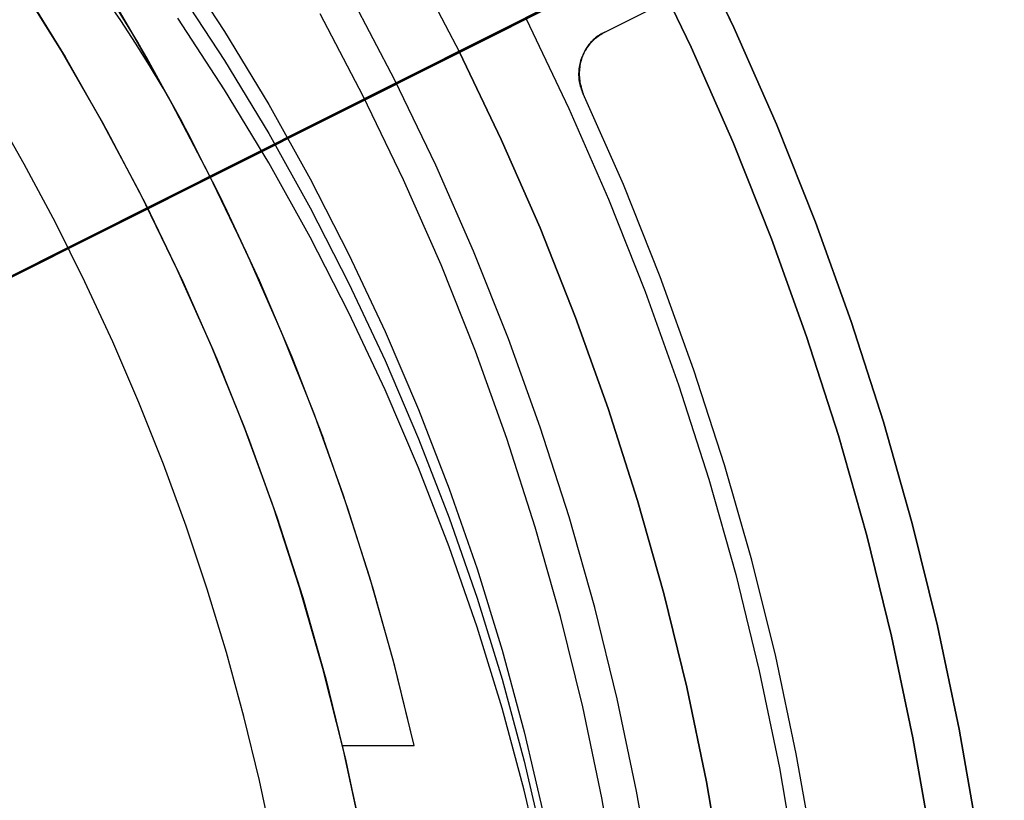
# Model space of a CAD drawing. Header units: millimetres. Extents: x 6038 to 7358, y -8545 to -7225.
# Tile 234 of 256: x 6742 to 6763, y -7874 to -7857. Entities that reach past the tile are written whole.
import ezdxf

# ---------------------------------------------------------------- set-up
doc = ezdxf.new("R2010")
doc.units = ezdxf.units.MM
doc.layers.add('color', color=7, linetype='Continuous')
doc.layers.add('luz', color=7, linetype='Continuous')

msp = doc.modelspace()

# ---------------------------------------------------------------- linework, layer by layer
at = {"color": 7, "true_color": 0xffffff}
for p, q in [((6756.384, -7855.457, 259.6), (6757.357, -7857.479, 259.6)), ((6757.357, -7857.479, 231.716), (6756.384, -7855.457, 231.716)), ((6757.357, -7857.479, 245.658), (6756.384, -7855.457, 245.658)), ((6757.357, -7857.479, 231.716), (6756.384, -7855.457, 231.716)), ((6756.384, -7855.457, 259.6), (6757.357, -7857.479, 259.6)), ((6744.411, -7857.347, 67.1), (6743.44, -7855.773, 67.1)), ((6744.411, -7857.347, 67.1), (6743.44, -7855.773, 67.1)), ((6745.526, -7856.044, 62.23), (6746.519, -7857.563, 62.581)), ((6745.526, -7856.044, 62.23), (6746.519, -7857.563, 62.581)), ((6756.449, -7857.897, 231.716), (6755.49, -7855.907, 231.716)), ((6755.49, -7855.907, 259.6), (6756.449, -7857.897, 259.6)), ((6756.449, -7857.897, 231.716), (6755.49, -7855.907, 231.716)), ((6756.449, -7857.897, 245.658), (6755.49, -7855.907, 245.658)), ((6755.49, -7855.907, 259.6), (6756.449, -7857.897, 259.6)), ((6744.671, -7857.791, 65.596), (6743.706, -7856.192, 65.596)), ((6742.994, -7857.883, 67.1), (6742.048, -7856.364, 67.1)), ((6742.994, -7857.883, 67.1), (6742.048, -7856.364, 67.1)), ((6743.033, -7857.948, 77.6), (6742.088, -7856.425, 77.6)), ((6742.182, -7856.573, 88.1), (6743.126, -7858.103, 88.1)), ((6742.182, -7856.573, 88.1), (6743.126, -7858.103, 88.1)), ((6744.866, -7858.118, 64.091), (6743.942, -7856.551, 64.091)), ((6744.866, -7858.118, 64.091), (6743.942, -7856.551, 64.091)), ((6745.526, -7856.663, 59.551), (6746.519, -7858.181, 59.901)), ((6744.31, -7857.329, 63.54), (6743.983, -7856.854, 63.43)), ((6744.31, -7857.329, 63.54), (6743.983, -7856.854, 63.43)), ((6750.142, -7858.597, 211.366), (6749.212, -7856.824, 211.366)), ((6744.623, -7857.808, 63.65), (6744.31, -7857.329, 63.54)), ((6744.623, -7857.808, 63.65), (6744.31, -7857.329, 63.54)), ((6745.326, -7858.955, 67.1), (6744.411, -7857.347, 67.1)), ((6745.326, -7858.955, 67.1), (6744.411, -7857.347, 67.1)), ((6746.519, -7858.8, 57.222), (6745.526, -7857.281, 56.871)), ((6746.519, -7858.8, 57.222), (6745.526, -7857.281, 56.871)), ((6749.471, -7858.935, 212.03), (6748.553, -7857.184, 212.03)), ((6757.357, -7857.479, 259.6), (6758.261, -7859.533, 259.6)), ((6758.261, -7859.533, 231.716), (6757.357, -7857.479, 231.716)), ((6758.261, -7859.533, 245.658), (6757.357, -7857.479, 245.658)), ((6758.261, -7859.533, 231.716), (6757.357, -7857.479, 231.716)), ((6757.357, -7857.479, 259.6), (6758.261, -7859.533, 259.6)), ((6746.519, -7857.563, 62.581), (6747.457, -7859.114, 62.939)), ((6746.519, -7857.563, 62.581), (6747.457, -7859.114, 62.939)), ((6743.888, -7859.433, 67.1), (6742.994, -7857.883, 67.1)), ((6743.888, -7859.433, 67.1), (6742.994, -7857.883, 67.1)), ((6743.926, -7859.502, 77.6), (6743.033, -7857.948, 77.6)), ((6744.923, -7858.287, 63.761), (6744.623, -7857.808, 63.65)), ((6744.923, -7858.287, 63.761), (6744.623, -7857.808, 63.65)), ((6745.579, -7859.422, 65.596), (6744.671, -7857.791, 65.596)), ((6757.338, -7859.92, 231.716), (6756.449, -7857.897, 231.716)), ((6756.449, -7857.897, 259.6), (6757.338, -7859.92, 259.6)), ((6757.338, -7859.92, 231.716), (6756.449, -7857.897, 231.716)), ((6757.338, -7859.92, 245.658), (6756.449, -7857.897, 245.658)), ((6756.449, -7857.897, 259.6), (6757.338, -7859.92, 259.6)), ((6743.126, -7858.103, 88.1), (6744.016, -7859.666, 88.1)), ((6743.126, -7858.103, 88.1), (6744.016, -7859.666, 88.1)), ((6745.735, -7859.716, 64.091), (6744.866, -7858.118, 64.091)), ((6745.735, -7859.716, 64.091), (6744.866, -7858.118, 64.091)), ((6746.519, -7858.181, 59.901), (6747.457, -7859.732, 60.259)), ((6745.209, -7858.767, 63.872), (6744.923, -7858.287, 63.761)), ((6745.209, -7858.767, 63.872), (6744.923, -7858.287, 63.761)), ((6751.011, -7860.401, 211.366), (6750.142, -7858.597, 211.366)), ((6745.48, -7859.244, 63.982), (6745.209, -7858.767, 63.872)), ((6745.48, -7859.244, 63.982), (6745.209, -7858.767, 63.872)), ((6747.457, -7860.351, 57.58), (6746.519, -7858.8, 57.222)), ((6747.457, -7860.351, 57.58), (6746.519, -7858.8, 57.222)), ((6746.186, -7860.593, 67.1), (6745.326, -7858.955, 67.1)), ((6746.186, -7860.593, 67.1), (6745.326, -7858.955, 67.1)), ((6750.329, -7860.716, 212.03), (6749.471, -7858.935, 212.03)), ((6742.254, -7860.38, 103.064), (6741.556, -7859.157, 103.064)), ((6742.254, -7860.38, 103.064), (6741.556, -7859.157, 103.064)), ((6747.457, -7859.114, 62.939), (6748.339, -7860.695, 63.304)), ((6747.457, -7859.114, 62.939), (6748.339, -7860.695, 63.304)), ((6744.728, -7861.014, 67.1), (6743.888, -7859.433, 67.1)), ((6744.728, -7861.014, 67.1), (6743.888, -7859.433, 67.1)), ((6745.735, -7859.716, 64.091), (6745.48, -7859.244, 63.982)), ((6745.735, -7859.716, 64.091), (6745.48, -7859.244, 63.982)), ((6746.429, -7861.084, 65.596), (6745.579, -7859.422, 65.596)), ((6744.765, -7861.086, 77.6), (6743.926, -7859.502, 77.6)), ((6758.261, -7859.533, 259.6), (6759.092, -7861.617, 259.6)), ((6759.092, -7861.617, 231.716), (6758.261, -7859.533, 231.716)), ((6759.092, -7861.617, 245.658), (6758.261, -7859.533, 245.658)), ((6759.092, -7861.617, 231.716), (6758.261, -7859.533, 231.716)), ((6758.261, -7859.533, 259.6), (6759.092, -7861.617, 259.6)), ((6744.016, -7859.666, 88.1), (6744.852, -7861.258, 88.1)), ((6744.016, -7859.666, 88.1), (6744.852, -7861.258, 88.1)), ((6746.522, -7861.274, 64.451), (6745.735, -7859.716, 64.091)), ((6746.522, -7861.274, 64.451), (6745.735, -7859.716, 64.091)), ((6747.457, -7859.732, 60.259), (6748.339, -7861.314, 60.624)), ((6758.157, -7861.972, 231.716), (6757.338, -7859.92, 231.716)), ((6757.338, -7859.92, 259.6), (6758.157, -7861.972, 259.6)), ((6758.157, -7861.972, 231.716), (6757.338, -7859.92, 231.716)), ((6758.157, -7861.972, 245.658), (6757.338, -7859.92, 245.658)), ((6757.338, -7859.92, 259.6), (6758.157, -7861.972, 259.6)), ((6742.918, -7861.622, 103.064), (6742.254, -7860.38, 103.064)), ((6742.918, -7861.622, 103.064), (6742.254, -7860.38, 103.064)), ((6748.339, -7861.932, 57.945), (6747.457, -7860.351, 57.58)), ((6748.339, -7861.932, 57.945), (6747.457, -7860.351, 57.58)), ((6751.817, -7862.235, 211.366), (6751.011, -7860.401, 211.366)), ((6746.988, -7862.26, 67.1), (6746.186, -7860.593, 67.1)), ((6746.988, -7862.26, 67.1), (6746.186, -7860.593, 67.1)), ((6748.339, -7860.695, 63.304), (6749.166, -7862.305, 63.676)), ((6748.339, -7860.695, 63.304), (6749.166, -7862.305, 63.676)), ((6751.125, -7862.525, 212.03), (6750.329, -7860.716, 212.03)), ((6745.513, -7862.622, 67.1), (6744.728, -7861.014, 67.1)), ((6745.513, -7862.622, 67.1), (6744.728, -7861.014, 67.1)), ((6745.548, -7862.697, 77.6), (6744.765, -7861.086, 77.6)), ((6747.222, -7862.774, 65.596), (6746.429, -7861.084, 65.596)), ((6744.852, -7861.258, 88.1), (6745.632, -7862.878, 88.1)), ((6744.852, -7861.258, 88.1), (6745.632, -7862.878, 88.1)), ((6747.258, -7862.856, 64.816), (6746.522, -7861.274, 64.451)), ((6747.258, -7862.856, 64.816), (6746.522, -7861.274, 64.451)), ((6748.339, -7861.314, 60.624), (6749.166, -7862.924, 60.996)), ((6743.546, -7862.882, 103.064), (6742.918, -7861.622, 103.064)), ((6743.546, -7862.882, 103.064), (6742.918, -7861.622, 103.064)), ((6759.092, -7861.617, 259.6), (6759.852, -7863.729, 259.6)), ((6759.852, -7863.729, 231.716), (6759.092, -7861.617, 231.716)), ((6759.852, -7863.729, 245.658), (6759.092, -7861.617, 245.658)), ((6759.852, -7863.729, 231.716), (6759.092, -7861.617, 231.716)), ((6759.092, -7861.617, 259.6), (6759.852, -7863.729, 259.6)), ((6749.166, -7863.542, 58.317), (6748.339, -7861.932, 57.945)), ((6749.166, -7863.542, 58.317), (6748.339, -7861.932, 57.945)), ((6758.905, -7864.051, 231.716), (6758.157, -7861.972, 231.716)), ((6758.157, -7861.972, 259.6), (6758.905, -7864.051, 259.6)), ((6758.905, -7864.051, 231.716), (6758.157, -7861.972, 231.716)), ((6758.905, -7864.051, 245.658), (6758.157, -7861.972, 245.658)), ((6758.157, -7861.972, 259.6), (6758.905, -7864.051, 259.6)), ((6747.733, -7863.953, 67.1), (6746.988, -7862.26, 67.1)), ((6747.733, -7863.953, 67.1), (6746.988, -7862.26, 67.1)), ((6749.166, -7862.305, 63.676), (6749.935, -7863.942, 64.054)), ((6749.166, -7862.305, 63.676), (6749.935, -7863.942, 64.054)), ((6752.56, -7864.095, 211.366), (6751.817, -7862.235, 211.366)), ((6751.857, -7864.361, 212.03), (6751.125, -7862.525, 212.03)), ((6746.242, -7864.256, 67.1), (6745.513, -7862.622, 67.1)), ((6746.242, -7864.256, 67.1), (6745.513, -7862.622, 67.1)), ((6746.276, -7864.335, 77.6), (6745.548, -7862.697, 77.6)), ((6747.955, -7864.491, 65.596), (6747.222, -7862.774, 65.596)), ((6744.139, -7864.16, 103.064), (6743.546, -7862.882, 103.064)), ((6744.139, -7864.16, 103.064), (6743.546, -7862.882, 103.064)), ((6745.632, -7862.878, 88.1), (6746.356, -7864.525, 88.1)), ((6745.632, -7862.878, 88.1), (6746.356, -7864.525, 88.1)), ((6747.942, -7864.459, 65.186), (6747.258, -7862.856, 64.816)), ((6747.942, -7864.459, 65.186), (6747.258, -7862.856, 64.816)), ((6749.166, -7862.924, 60.996), (6749.935, -7864.561, 61.374)), ((6749.935, -7865.179, 58.694), (6749.166, -7863.542, 58.317)), ((6749.935, -7865.179, 58.694), (6749.166, -7863.542, 58.317)), ((6759.852, -7863.729, 259.6), (6760.538, -7865.865, 259.6)), ((6760.538, -7865.865, 231.716), (6759.852, -7863.729, 231.716)), ((6760.538, -7865.865, 245.658), (6759.852, -7863.729, 245.658)), ((6760.538, -7865.865, 231.716), (6759.852, -7863.729, 231.716)), ((6759.852, -7863.729, 259.6), (6760.538, -7865.865, 259.6)), ((6748.418, -7865.671, 67.1), (6747.733, -7863.953, 67.1)), ((6748.418, -7865.671, 67.1), (6747.733, -7863.953, 67.1)), ((6749.935, -7863.942, 64.054), (6750.646, -7865.604, 64.437)), ((6749.935, -7863.942, 64.054), (6750.646, -7865.604, 64.437)), ((6759.581, -7866.154, 231.716), (6758.905, -7864.051, 231.716)), ((6758.905, -7864.051, 259.6), (6759.581, -7866.154, 259.6)), ((6759.581, -7866.154, 231.716), (6758.905, -7864.051, 231.716)), ((6759.581, -7866.154, 245.658), (6758.905, -7864.051, 245.658)), ((6758.905, -7864.051, 259.6), (6759.581, -7866.154, 259.6)), ((6744.697, -7865.454, 103.064), (6744.139, -7864.16, 103.064)), ((6744.697, -7865.454, 103.064), (6744.139, -7864.16, 103.064)), ((6746.915, -7865.915, 67.1), (6746.242, -7864.256, 67.1)), ((6746.915, -7865.915, 67.1), (6746.242, -7864.256, 67.1)), ((6753.237, -7865.979, 211.366), (6752.56, -7864.095, 211.366)), ((6746.947, -7865.997, 77.6), (6746.276, -7864.335, 77.6)), ((6748.572, -7866.083, 65.561), (6747.942, -7864.459, 65.186)), ((6748.572, -7866.083, 65.561), (6747.942, -7864.459, 65.186)), ((6752.526, -7866.221, 212.03), (6751.857, -7864.361, 212.03)), ((6746.356, -7864.525, 88.1), (6747.023, -7866.195, 88.1)), ((6746.356, -7864.525, 88.1), (6747.023, -7866.195, 88.1)), ((6748.628, -7866.233, 65.596), (6747.955, -7864.491, 65.596)), ((6749.935, -7864.561, 61.374), (6750.646, -7866.222, 61.758)), ((6750.646, -7866.841, 59.078), (6749.935, -7865.179, 58.694)), ((6750.646, -7866.841, 59.078), (6749.935, -7865.179, 58.694)), ((6745.218, -7866.762, 103.064), (6744.697, -7865.454, 103.064)), ((6745.218, -7866.762, 103.064), (6744.697, -7865.454, 103.064)), ((6749.044, -7867.412, 67.1), (6748.418, -7865.671, 67.1)), ((6749.044, -7867.412, 67.1), (6748.418, -7865.671, 67.1)), ((6750.646, -7865.604, 64.437), (6751.299, -7867.288, 64.826)), ((6750.646, -7865.604, 64.437), (6751.299, -7867.288, 64.826)), ((6747.531, -7867.595, 67.1), (6746.915, -7865.915, 67.1)), ((6747.531, -7867.595, 67.1), (6746.915, -7865.915, 67.1)), ((6760.538, -7865.865, 259.6), (6761.15, -7868.024, 259.6)), ((6761.15, -7868.024, 231.716), (6760.538, -7865.865, 231.716)), ((6761.15, -7868.024, 245.658), (6760.538, -7865.865, 245.658)), ((6761.15, -7868.024, 231.716), (6760.538, -7865.865, 231.716)), ((6760.538, -7865.865, 259.6), (6761.15, -7868.024, 259.6)), ((6747.561, -7867.681, 77.6), (6746.947, -7865.997, 77.6)), ((6749.15, -7867.726, 65.94), (6748.572, -7866.083, 65.561)), ((6749.15, -7867.726, 65.94), (6748.572, -7866.083, 65.561)), ((6753.85, -7867.886, 211.366), (6753.237, -7865.979, 211.366)), ((6747.023, -7866.195, 88.1), (6747.631, -7867.887, 88.1)), ((6747.023, -7866.195, 88.1), (6747.631, -7867.887, 88.1)), ((6750.646, -7866.222, 61.758), (6751.299, -7867.907, 62.146)), ((6753.131, -7868.103, 212.03), (6752.526, -7866.221, 212.03)), ((6760.183, -7868.28, 231.716), (6759.581, -7866.154, 231.716)), ((6759.581, -7866.154, 259.6), (6760.183, -7868.28, 259.6)), ((6760.183, -7868.28, 231.716), (6759.581, -7866.154, 231.716)), ((6760.183, -7868.28, 245.658), (6759.581, -7866.154, 245.658)), ((6759.581, -7866.154, 259.6), (6760.183, -7868.28, 259.6)), ((6745.702, -7868.085, 103.064), (6745.218, -7866.762, 103.064)), ((6745.702, -7868.085, 103.064), (6745.218, -7866.762, 103.064)), ((6751.299, -7868.525, 59.467), (6750.646, -7866.841, 59.078)), ((6751.299, -7868.525, 59.467), (6750.646, -7866.841, 59.078)), ((6751.299, -7867.288, 64.826), (6751.891, -7868.993, 65.22)), ((6751.299, -7867.288, 64.826), (6751.891, -7868.993, 65.22)), ((6748.088, -7869.296, 67.1), (6747.531, -7867.595, 67.1)), ((6748.088, -7869.296, 67.1), (6747.531, -7867.595, 67.1)), ((6749.61, -7869.173, 67.1), (6749.044, -7867.412, 67.1)), ((6749.61, -7869.173, 67.1), (6749.044, -7867.412, 67.1)), ((6748.116, -7869.385, 77.6), (6747.561, -7867.681, 77.6)), ((6749.673, -7869.385, 66.323), (6749.15, -7867.726, 65.94)), ((6749.673, -7869.385, 66.323), (6749.15, -7867.726, 65.94)), ((6747.631, -7867.887, 88.1), (6748.181, -7869.599, 88.1)), ((6747.631, -7867.887, 88.1), (6748.181, -7869.599, 88.1)), ((6751.299, -7867.907, 62.146), (6751.891, -7869.612, 62.54)), ((6754.396, -7869.813, 211.366), (6753.85, -7867.886, 211.366)), ((6761.15, -7868.024, 259.6), (6761.687, -7870.203, 259.6)), ((6761.687, -7870.203, 231.716), (6761.15, -7868.024, 231.716)), ((6761.687, -7870.203, 245.658), (6761.15, -7868.024, 245.658)), ((6761.687, -7870.203, 231.716), (6761.15, -7868.024, 231.716)), ((6761.15, -7868.024, 259.6), (6761.687, -7870.203, 259.6)), ((6746.149, -7869.421, 103.064), (6745.702, -7868.085, 103.064)), ((6746.149, -7869.421, 103.064), (6745.702, -7868.085, 103.064)), ((6753.67, -7870.005, 212.03), (6753.131, -7868.103, 212.03)), ((6760.712, -7870.425, 231.716), (6760.183, -7868.28, 231.716)), ((6760.183, -7868.28, 259.6), (6760.712, -7870.425, 259.6)), ((6760.712, -7870.425, 231.716), (6760.183, -7868.28, 231.716)), ((6760.712, -7870.425, 245.658), (6760.183, -7868.28, 245.658)), ((6760.183, -7868.28, 259.6), (6760.712, -7870.425, 259.6)), ((6751.891, -7870.23, 59.861), (6751.299, -7868.525, 59.467)), ((6751.891, -7870.23, 59.861), (6751.299, -7868.525, 59.467)), ((6751.891, -7868.993, 65.22), (6752.423, -7870.717, 65.618)), ((6751.891, -7868.993, 65.22), (6752.423, -7870.717, 65.618)), ((6750.114, -7870.953, 67.1), (6749.61, -7869.173, 67.1)), ((6750.114, -7870.953, 67.1), (6749.61, -7869.173, 67.1)), ((6746.559, -7870.768, 103.064), (6746.149, -7869.421, 103.064)), ((6746.559, -7870.768, 103.064), (6746.149, -7869.421, 103.064)), ((6748.587, -7871.015, 67.1), (6748.088, -7869.296, 67.1)), ((6748.587, -7871.015, 67.1), (6748.088, -7869.296, 67.1)), ((6748.612, -7871.107, 77.6), (6748.116, -7869.385, 77.6)), ((6750.142, -7871.061, 66.71), (6749.673, -7869.385, 66.323)), ((6750.142, -7871.061, 66.71), (6749.673, -7869.385, 66.323)), ((6748.181, -7869.599, 88.1), (6748.671, -7871.329, 88.1)), ((6748.181, -7869.599, 88.1), (6748.671, -7871.329, 88.1)), ((6751.891, -7869.612, 62.54), (6752.423, -7871.336, 62.938)), ((6754.875, -7871.757, 211.366), (6754.396, -7869.813, 211.366)), ((6754.143, -7871.925, 212.03), (6753.67, -7870.005, 212.03)), ((6752.423, -7871.954, 60.259), (6751.891, -7870.23, 59.861)), ((6752.423, -7871.954, 60.259), (6751.891, -7870.23, 59.861)), ((6761.687, -7870.203, 259.6), (6762.148, -7872.399, 259.6)), ((6762.148, -7872.399, 231.716), (6761.687, -7870.203, 231.716)), ((6762.148, -7872.399, 245.658), (6761.687, -7870.203, 245.658)), ((6762.148, -7872.399, 231.716), (6761.687, -7870.203, 231.716)), ((6761.687, -7870.203, 259.6), (6762.148, -7872.399, 259.6)), ((6761.166, -7872.587, 231.716), (6760.712, -7870.425, 231.716)), ((6760.712, -7870.425, 259.6), (6761.166, -7872.587, 259.6)), ((6761.166, -7872.587, 231.716), (6760.712, -7870.425, 231.716)), ((6761.166, -7872.587, 245.658), (6760.712, -7870.425, 245.658)), ((6760.712, -7870.425, 259.6), (6761.166, -7872.587, 259.6)), ((6752.423, -7870.717, 65.618), (6752.894, -7872.458, 66.02)), ((6752.423, -7870.717, 65.618), (6752.894, -7872.458, 66.02)), ((6746.93, -7872.127, 103.064), (6746.559, -7870.768, 103.064)), ((6746.93, -7872.127, 103.064), (6746.559, -7870.768, 103.064)), ((6750.556, -7872.749, 67.1), (6750.114, -7870.953, 67.1)), ((6750.556, -7872.749, 67.1), (6750.114, -7870.953, 67.1)), ((6749.026, -7872.749, 67.1), (6748.587, -7871.015, 67.1)), ((6749.026, -7872.749, 67.1), (6748.587, -7871.015, 67.1)), ((6749.049, -7872.845, 77.6), (6748.612, -7871.107, 77.6)), ((6750.556, -7872.749, 67.1), (6750.142, -7871.061, 66.71)), ((6750.556, -7872.749, 67.1), (6750.142, -7871.061, 66.71)), ((6748.671, -7871.329, 88.1), (6749.102, -7873.075, 88.1)), ((6748.671, -7871.329, 88.1), (6749.102, -7873.075, 88.1)), ((6752.423, -7871.336, 62.938), (6752.894, -7873.077, 63.34)), ((6755.287, -7873.717, 211.366), (6754.875, -7871.757, 211.366)), ((6752.894, -7873.695, 60.661), (6752.423, -7871.954, 60.259)), ((6752.894, -7873.695, 60.661), (6752.423, -7871.954, 60.259)), ((6754.549, -7873.859, 212.03), (6754.143, -7871.925, 212.03)), ((6747.262, -7873.495, 103.064), (6746.93, -7872.127, 103.064)), ((6747.262, -7873.495, 103.064), (6746.93, -7872.127, 103.064)), ((6762.148, -7872.399, 259.6), (6762.534, -7874.609, 259.6)), ((6762.534, -7874.609, 231.716), (6762.148, -7872.399, 231.716)), ((6762.534, -7874.609, 245.658), (6762.148, -7872.399, 245.658)), ((6762.534, -7874.609, 231.716), (6762.148, -7872.399, 231.716)), ((6762.148, -7872.399, 259.6), (6762.534, -7874.609, 259.6)), ((6752.894, -7872.458, 66.02), (6753.303, -7874.214, 66.425)), ((6752.894, -7872.458, 66.02), (6753.303, -7874.214, 66.425)), ((6761.546, -7874.764, 231.716), (6761.166, -7872.587, 231.716)), ((6761.166, -7872.587, 259.6), (6761.546, -7874.764, 259.6)), ((6761.546, -7874.764, 231.716), (6761.166, -7872.587, 231.716)), ((6761.546, -7874.764, 245.658), (6761.166, -7872.587, 245.658)), ((6761.166, -7872.587, 259.6), (6761.546, -7874.764, 259.6)), ((6749.026, -7872.749, 67.1), (6750.556, -7872.749, 67.1)), ((6749.416, -7874.519, 67.509), (6749.026, -7872.749, 67.1)), ((6749.416, -7874.519, 67.509), (6749.026, -7872.749, 67.1)), ((6749.026, -7872.749, 67.1), (6750.556, -7872.749, 67.1)), ((6749.425, -7874.598, 77.6), (6749.049, -7872.845, 77.6)), ((6749.102, -7873.075, 88.1), (6749.471, -7874.835, 88.1)), ((6749.102, -7873.075, 88.1), (6749.471, -7874.835, 88.1)), ((6752.894, -7873.077, 63.34), (6753.303, -7874.832, 63.745)), ((6747.556, -7874.872, 103.064), (6747.262, -7873.495, 103.064)), ((6747.556, -7874.872, 103.064), (6747.262, -7873.495, 103.064)), ((6753.303, -7875.451, 61.066), (6752.894, -7873.695, 60.661)), ((6753.303, -7875.451, 61.066), (6752.894, -7873.695, 60.661)), ((6754.889, -7875.806, 212.03), (6754.549, -7873.859, 212.03)), ((6755.631, -7875.69, 211.366), (6755.287, -7873.717, 211.366))]:
    msp.add_line(p, q, dxfattribs=at)
at = {"layer": 'color', "color": 254, "true_color": 0xcad1ee}
for p, q in [((6729.615, -7868.981, 30.3), (6763.579, -7851.959, 30.3)), ((6754.611, -7857.572, 30.3), (6763.108, -7853.314, 30.3)), ((6754.611, -7857.572, 30.3), (6763.108, -7853.314, 30.3)), ((6754.611, -7857.572, 27.784), (6763.108, -7853.314, 23.733)), ((6754.611, -7857.572, 27.784), (6763.108, -7853.314, 23.733)), ((6750.566, -7856.184, 26.2), (6751.518, -7858.004, 26.2)), ((6750.566, -7856.184, 28.2), (6751.518, -7858.004, 28.2)), ((6750.566, -7856.184, 26.2), (6751.518, -7858.004, 26.2)), ((6750.566, -7856.184, 27.2), (6751.518, -7858.004, 27.2)), ((6750.566, -7856.184, 28.2), (6751.518, -7858.004, 28.2)), ((6751.518, -7858.004, 26.2), (6752.933, -7857.295, 26.2)), ((6752.933, -7857.295, 26.2), (6753.845, -7859.196, 26.2)), ((6752.933, -7857.295, 26.2), (6753.845, -7859.196, 26.2)), ((6754.338, -7857.764, 27.925), (6754.315, -7857.789, 27.938)), ((6754.338, -7857.764, 27.925), (6754.315, -7857.789, 27.938)), ((6754.362, -7857.74, 27.911), (6754.338, -7857.764, 27.925)), ((6754.362, -7857.74, 27.911), (6754.338, -7857.764, 27.925)), ((6754.338, -7857.774, 30.3), (6754.362, -7857.75, 30.3)), ((6754.338, -7857.774, 30.3), (6754.362, -7857.75, 30.3)), ((6754.362, -7857.75, 29.042), (6754.338, -7857.774, 29.042)), ((6754.387, -7857.718, 27.898), (6754.362, -7857.74, 27.911)), ((6754.387, -7857.718, 27.898), (6754.362, -7857.74, 27.911)), ((6754.362, -7857.75, 30.3), (6754.387, -7857.726, 30.3)), ((6754.362, -7857.75, 30.3), (6754.387, -7857.726, 30.3)), ((6754.387, -7857.726, 29.042), (6754.362, -7857.75, 29.042)), ((6754.412, -7857.696, 27.884), (6754.387, -7857.718, 27.898)), ((6754.412, -7857.696, 27.884), (6754.387, -7857.718, 27.898)), ((6754.387, -7857.726, 30.3), (6754.412, -7857.704, 30.3)), ((6754.387, -7857.726, 30.3), (6754.412, -7857.704, 30.3)), ((6754.412, -7857.704, 29.042), (6754.387, -7857.726, 29.042)), ((6754.439, -7857.675, 27.87), (6754.412, -7857.696, 27.884)), ((6754.439, -7857.675, 27.87), (6754.412, -7857.696, 27.884)), ((6754.412, -7857.704, 30.3), (6754.439, -7857.682, 30.3)), ((6754.412, -7857.704, 30.3), (6754.439, -7857.682, 30.3)), ((6754.439, -7857.682, 29.042), (6754.412, -7857.704, 29.042)), ((6754.466, -7857.655, 27.855), (6754.439, -7857.675, 27.87)), ((6754.466, -7857.655, 27.855), (6754.439, -7857.675, 27.87)), ((6754.439, -7857.682, 30.3), (6754.466, -7857.661, 30.3)), ((6754.439, -7857.682, 30.3), (6754.466, -7857.661, 30.3)), ((6754.466, -7857.661, 29.042), (6754.439, -7857.682, 29.042)), ((6754.494, -7857.636, 27.841), (6754.466, -7857.655, 27.855)), ((6754.494, -7857.636, 27.841), (6754.466, -7857.655, 27.855)), ((6754.466, -7857.661, 30.3), (6754.494, -7857.641, 30.3)), ((6754.466, -7857.661, 30.3), (6754.494, -7857.641, 30.3)), ((6754.494, -7857.641, 29.042), (6754.466, -7857.661, 29.042)), ((6754.522, -7857.618, 27.827), (6754.494, -7857.636, 27.841)), ((6754.522, -7857.618, 27.827), (6754.494, -7857.636, 27.841)), ((6754.494, -7857.641, 30.3), (6754.522, -7857.623, 30.3)), ((6754.494, -7857.641, 30.3), (6754.522, -7857.623, 30.3)), ((6754.522, -7857.623, 29.042), (6754.494, -7857.641, 29.042)), ((6754.551, -7857.602, 27.813), (6754.522, -7857.618, 27.827)), ((6754.551, -7857.602, 27.813), (6754.522, -7857.618, 27.827)), ((6754.522, -7857.623, 30.3), (6754.551, -7857.605, 30.3)), ((6754.522, -7857.623, 30.3), (6754.551, -7857.605, 30.3)), ((6754.551, -7857.605, 29.042), (6754.522, -7857.623, 29.042)), ((6754.581, -7857.586, 27.798), (6754.551, -7857.602, 27.813)), ((6754.581, -7857.586, 27.798), (6754.551, -7857.602, 27.813)), ((6754.551, -7857.605, 30.3), (6754.581, -7857.588, 30.3)), ((6754.551, -7857.605, 30.3), (6754.581, -7857.588, 30.3)), ((6754.581, -7857.588, 29.042), (6754.551, -7857.605, 29.042)), ((6754.581, -7857.588, 30.3), (6754.611, -7857.572, 30.3)), ((6754.611, -7857.572, 27.784), (6754.581, -7857.586, 27.798)), ((6754.581, -7857.588, 30.3), (6754.611, -7857.572, 30.3)), ((6754.611, -7857.572, 27.784), (6754.581, -7857.586, 27.798)), ((6754.611, -7857.572, 29.042), (6754.581, -7857.588, 29.042)), ((6754.611, -7857.572, 30.3), (6754.611, -7857.572, 27.784)), ((6754.611, -7857.572, 30.3), (6754.611, -7857.572, 27.784)), ((6754.177, -7857.995, 30.3), (6754.194, -7857.965, 30.3)), ((6754.177, -7857.995, 30.3), (6754.194, -7857.965, 30.3)), ((6754.194, -7857.965, 29.042), (6754.177, -7857.995, 29.042)), ((6754.195, -7857.955, 28.015), (6754.179, -7857.986, 28.027)), ((6754.195, -7857.955, 28.015), (6754.179, -7857.986, 28.027)), ((6754.194, -7857.965, 30.3), (6754.212, -7857.936, 30.3)), ((6754.194, -7857.965, 30.3), (6754.212, -7857.936, 30.3)), ((6754.212, -7857.936, 29.042), (6754.194, -7857.965, 29.042)), ((6754.213, -7857.926, 28.003), (6754.195, -7857.955, 28.015)), ((6754.213, -7857.926, 28.003), (6754.195, -7857.955, 28.015)), ((6754.212, -7857.936, 30.3), (6754.23, -7857.907, 30.3)), ((6754.212, -7857.936, 30.3), (6754.23, -7857.907, 30.3)), ((6754.23, -7857.907, 29.042), (6754.212, -7857.936, 29.042)), ((6754.231, -7857.897, 27.99), (6754.213, -7857.926, 28.003)), ((6754.231, -7857.897, 27.99), (6754.213, -7857.926, 28.003)), ((6754.23, -7857.907, 30.3), (6754.25, -7857.879, 30.3)), ((6754.23, -7857.907, 30.3), (6754.25, -7857.879, 30.3)), ((6754.25, -7857.879, 29.042), (6754.23, -7857.907, 29.042)), ((6754.251, -7857.869, 27.978), (6754.231, -7857.897, 27.99)), ((6754.251, -7857.869, 27.978), (6754.231, -7857.897, 27.99)), ((6754.25, -7857.879, 30.3), (6754.271, -7857.852, 30.3)), ((6754.25, -7857.879, 30.3), (6754.271, -7857.852, 30.3)), ((6754.271, -7857.852, 29.042), (6754.25, -7857.879, 29.042)), ((6754.271, -7857.841, 27.965), (6754.251, -7857.869, 27.978)), ((6754.271, -7857.841, 27.965), (6754.251, -7857.869, 27.978)), ((6754.292, -7857.815, 27.952), (6754.271, -7857.841, 27.965)), ((6754.292, -7857.815, 27.952), (6754.271, -7857.841, 27.965)), ((6754.271, -7857.852, 30.3), (6754.292, -7857.825, 30.3)), ((6754.271, -7857.852, 30.3), (6754.292, -7857.825, 30.3)), ((6754.292, -7857.825, 29.042), (6754.271, -7857.852, 29.042)), ((6754.315, -7857.789, 27.938), (6754.292, -7857.815, 27.952)), ((6754.315, -7857.789, 27.938), (6754.292, -7857.815, 27.952)), ((6754.292, -7857.825, 30.3), (6754.314, -7857.799, 30.3)), ((6754.292, -7857.825, 30.3), (6754.314, -7857.799, 30.3)), ((6754.314, -7857.799, 29.042), (6754.292, -7857.825, 29.042)), ((6754.314, -7857.799, 30.3), (6754.338, -7857.774, 30.3)), ((6754.314, -7857.799, 30.3), (6754.338, -7857.774, 30.3)), ((6754.338, -7857.774, 29.042), (6754.314, -7857.799, 29.042)), ((6727.218, -7870.182, 28.2), (6751.518, -7858.004, 28.2)), ((6751.518, -7858.004, 28.2), (6752.407, -7859.856, 28.2)), ((6751.518, -7858.004, 26.2), (6751.518, -7858.004, 28.2)), ((6752.407, -7859.856, 26.2), (6751.518, -7858.004, 26.2)), ((6751.518, -7858.004, 27.2), (6752.407, -7859.856, 27.2)), ((6752.407, -7859.856, 26.2), (6751.518, -7858.004, 26.2)), ((6751.518, -7858.004, 26.2), (6751.518, -7858.004, 28.2)), ((6751.518, -7858.004, 28.2), (6752.407, -7859.856, 28.2)), ((6754.091, -7858.217, 30.3), (6754.1, -7858.184, 30.3)), ((6754.091, -7858.217, 30.3), (6754.1, -7858.184, 30.3)), ((6754.1, -7858.184, 29.042), (6754.091, -7858.217, 29.042)), ((6754.103, -7858.18, 28.091), (6754.094, -7858.214, 28.101)), ((6754.103, -7858.18, 28.091), (6754.094, -7858.214, 28.101)), ((6754.1, -7858.184, 30.3), (6754.11, -7858.152, 30.3)), ((6754.1, -7858.184, 30.3), (6754.11, -7858.152, 30.3)), ((6754.11, -7858.152, 29.042), (6754.1, -7858.184, 29.042)), ((6754.113, -7858.146, 28.081), (6754.103, -7858.18, 28.091)), ((6754.113, -7858.146, 28.081), (6754.103, -7858.18, 28.091)), ((6754.11, -7858.152, 30.3), (6754.121, -7858.119, 30.3)), ((6754.11, -7858.152, 30.3), (6754.121, -7858.119, 30.3)), ((6754.121, -7858.119, 29.042), (6754.11, -7858.152, 29.042)), ((6754.124, -7858.113, 28.071), (6754.113, -7858.146, 28.081)), ((6754.124, -7858.113, 28.071), (6754.113, -7858.146, 28.081)), ((6754.121, -7858.119, 30.3), (6754.134, -7858.088, 30.3)), ((6754.121, -7858.119, 30.3), (6754.134, -7858.088, 30.3)), ((6754.134, -7858.088, 29.042), (6754.121, -7858.119, 29.042)), ((6754.136, -7858.081, 28.06), (6754.124, -7858.113, 28.071)), ((6754.136, -7858.081, 28.06), (6754.124, -7858.113, 28.071)), ((6754.134, -7858.088, 30.3), (6754.147, -7858.056, 30.3)), ((6754.134, -7858.088, 30.3), (6754.147, -7858.056, 30.3)), ((6754.147, -7858.056, 29.042), (6754.134, -7858.088, 29.042)), ((6754.149, -7858.048, 28.05), (6754.136, -7858.081, 28.06)), ((6754.149, -7858.048, 28.05), (6754.136, -7858.081, 28.06)), ((6754.147, -7858.056, 30.3), (6754.162, -7858.025, 30.3)), ((6754.147, -7858.056, 30.3), (6754.162, -7858.025, 30.3)), ((6754.162, -7858.025, 29.042), (6754.147, -7858.056, 29.042)), ((6754.163, -7858.017, 28.038), (6754.149, -7858.048, 28.05)), ((6754.163, -7858.017, 28.038), (6754.149, -7858.048, 28.05)), ((6754.162, -7858.025, 30.3), (6754.177, -7857.995, 30.3)), ((6754.162, -7858.025, 30.3), (6754.177, -7857.995, 30.3)), ((6754.177, -7857.995, 29.042), (6754.162, -7858.025, 29.042)), ((6754.179, -7857.986, 28.027), (6754.163, -7858.017, 28.038)), ((6754.179, -7857.986, 28.027), (6754.163, -7858.017, 28.038)), ((6754.061, -7858.42, 30.3), (6754.063, -7858.386, 30.3)), ((6754.061, -7858.42, 30.3), (6754.063, -7858.386, 30.3)), ((6754.063, -7858.386, 29.042), (6754.061, -7858.42, 29.042)), ((6754.063, -7858.386, 30.3), (6754.066, -7858.352, 30.3)), ((6754.063, -7858.386, 30.3), (6754.066, -7858.352, 30.3)), ((6754.066, -7858.352, 29.042), (6754.063, -7858.386, 29.042)), ((6754.066, -7858.352, 30.3), (6754.071, -7858.318, 30.3)), ((6754.066, -7858.352, 30.3), (6754.071, -7858.318, 30.3)), ((6754.071, -7858.318, 29.042), (6754.066, -7858.352, 29.042)), ((6754.068, -7858.39, 28.143), (6754.066, -7858.425, 28.15)), ((6754.068, -7858.39, 28.143), (6754.066, -7858.425, 28.15)), ((6754.071, -7858.354, 28.135), (6754.068, -7858.39, 28.143)), ((6754.071, -7858.354, 28.135), (6754.068, -7858.39, 28.143)), ((6754.071, -7858.318, 30.3), (6754.076, -7858.284, 30.3)), ((6754.071, -7858.318, 30.3), (6754.076, -7858.284, 30.3)), ((6754.076, -7858.284, 29.042), (6754.071, -7858.318, 29.042)), ((6754.075, -7858.319, 28.127), (6754.071, -7858.354, 28.135)), ((6754.075, -7858.319, 28.127), (6754.071, -7858.354, 28.135)), ((6754.08, -7858.284, 28.119), (6754.075, -7858.319, 28.127)), ((6754.08, -7858.284, 28.119), (6754.075, -7858.319, 28.127)), ((6754.076, -7858.284, 30.3), (6754.083, -7858.251, 30.3)), ((6754.076, -7858.284, 30.3), (6754.083, -7858.251, 30.3)), ((6754.083, -7858.251, 29.042), (6754.076, -7858.284, 29.042)), ((6754.087, -7858.249, 28.11), (6754.08, -7858.284, 28.119)), ((6754.087, -7858.249, 28.11), (6754.08, -7858.284, 28.119)), ((6754.083, -7858.251, 30.3), (6754.091, -7858.217, 30.3)), ((6754.083, -7858.251, 30.3), (6754.091, -7858.217, 30.3)), ((6754.091, -7858.217, 29.042), (6754.083, -7858.251, 29.042)), ((6754.094, -7858.214, 28.101), (6754.087, -7858.249, 28.11)), ((6754.094, -7858.214, 28.101), (6754.087, -7858.249, 28.11)), ((6754.06, -7858.454, 30.3), (6754.061, -7858.42, 30.3)), ((6754.06, -7858.454, 30.3), (6754.061, -7858.42, 30.3)), ((6754.061, -7858.42, 29.042), (6754.06, -7858.454, 29.042)), ((6754.06, -7858.488, 30.3), (6754.06, -7858.454, 30.3)), ((6754.06, -7858.488, 30.3), (6754.06, -7858.454, 30.3)), ((6754.06, -7858.454, 29.042), (6754.06, -7858.488, 29.042)), ((6754.061, -7858.522, 30.3), (6754.06, -7858.488, 30.3)), ((6754.061, -7858.522, 30.3), (6754.06, -7858.488, 30.3)), ((6754.06, -7858.488, 29.042), (6754.061, -7858.522, 29.042)), ((6754.064, -7858.556, 30.3), (6754.061, -7858.522, 30.3)), ((6754.064, -7858.556, 30.3), (6754.061, -7858.522, 30.3)), ((6754.061, -7858.522, 29.042), (6754.064, -7858.556, 29.042)), ((6754.067, -7858.59, 30.3), (6754.064, -7858.556, 30.3)), ((6754.067, -7858.59, 30.3), (6754.064, -7858.556, 30.3)), ((6754.064, -7858.556, 29.042), (6754.067, -7858.59, 29.042)), ((6754.066, -7858.425, 28.15), (6754.066, -7858.461, 28.157)), ((6754.066, -7858.425, 28.15), (6754.066, -7858.461, 28.157)), ((6754.066, -7858.461, 28.157), (6754.067, -7858.497, 28.163)), ((6754.066, -7858.461, 28.157), (6754.067, -7858.497, 28.163)), ((6754.067, -7858.497, 28.163), (6754.068, -7858.533, 28.169)), ((6754.067, -7858.497, 28.163), (6754.068, -7858.533, 28.169)), ((6754.072, -7858.624, 30.3), (6754.067, -7858.59, 30.3)), ((6754.072, -7858.624, 30.3), (6754.067, -7858.59, 30.3)), ((6754.067, -7858.59, 29.042), (6754.072, -7858.624, 29.042)), ((6754.068, -7858.533, 28.169), (6754.072, -7858.569, 28.174)), ((6754.068, -7858.533, 28.169), (6754.072, -7858.569, 28.174)), ((6754.072, -7858.569, 28.174), (6754.076, -7858.605, 28.179)), ((6754.072, -7858.569, 28.174), (6754.076, -7858.605, 28.179)), ((6754.076, -7858.605, 28.179), (6754.081, -7858.641, 28.183)), ((6754.076, -7858.605, 28.179), (6754.081, -7858.641, 28.183)), ((6754.078, -7858.658, 30.3), (6754.072, -7858.624, 30.3)), ((6754.078, -7858.658, 30.3), (6754.072, -7858.624, 30.3)), ((6754.072, -7858.624, 29.042), (6754.078, -7858.658, 29.042)), ((6754.085, -7858.691, 30.3), (6754.078, -7858.658, 30.3)), ((6754.085, -7858.691, 30.3), (6754.078, -7858.658, 30.3)), ((6754.078, -7858.658, 29.042), (6754.085, -7858.691, 29.042)), ((6754.081, -7858.641, 28.183), (6754.088, -7858.677, 28.187)), ((6754.081, -7858.641, 28.183), (6754.088, -7858.677, 28.187)), ((6754.094, -7858.725, 30.3), (6754.085, -7858.691, 30.3)), ((6754.094, -7858.725, 30.3), (6754.085, -7858.691, 30.3)), ((6754.085, -7858.691, 29.042), (6754.094, -7858.725, 29.042)), ((6754.088, -7858.677, 28.187), (6754.096, -7858.712, 28.19)), ((6754.088, -7858.677, 28.187), (6754.096, -7858.712, 28.19)), ((6754.103, -7858.757, 30.3), (6754.094, -7858.725, 30.3)), ((6754.103, -7858.757, 30.3), (6754.094, -7858.725, 30.3)), ((6754.094, -7858.725, 29.042), (6754.103, -7858.757, 29.042)), ((6754.096, -7858.712, 28.19), (6754.105, -7858.747, 28.193)), ((6754.096, -7858.712, 28.19), (6754.105, -7858.747, 28.193)), ((6754.113, -7858.79, 30.3), (6754.103, -7858.757, 30.3)), ((6754.113, -7858.79, 30.3), (6754.103, -7858.757, 30.3)), ((6754.103, -7858.757, 29.042), (6754.113, -7858.79, 29.042)), ((6754.105, -7858.747, 28.193), (6754.115, -7858.782, 28.196)), ((6754.105, -7858.747, 28.193), (6754.115, -7858.782, 28.196)), ((6754.125, -7858.822, 30.3), (6754.113, -7858.79, 30.3)), ((6754.125, -7858.822, 30.3), (6754.113, -7858.79, 30.3)), ((6754.113, -7858.79, 29.042), (6754.125, -7858.822, 29.042)), ((6754.115, -7858.782, 28.196), (6754.126, -7858.817, 28.198)), ((6754.115, -7858.782, 28.196), (6754.126, -7858.817, 28.198)), ((6754.138, -7858.854, 30.3), (6754.125, -7858.822, 30.3)), ((6754.138, -7858.854, 30.3), (6754.125, -7858.822, 30.3)), ((6754.125, -7858.822, 29.042), (6754.138, -7858.854, 29.042)), ((6754.126, -7858.817, 28.198), (6754.138, -7858.851, 28.199)), ((6754.126, -7858.817, 28.198), (6754.138, -7858.851, 28.199)), ((6754.138, -7858.851, 28.199), (6754.152, -7858.885, 28.2)), ((6754.138, -7858.851, 28.199), (6754.152, -7858.885, 28.2)), ((6754.152, -7858.885, 30.3), (6754.138, -7858.854, 30.3)), ((6754.152, -7858.885, 30.3), (6754.138, -7858.854, 30.3)), ((6754.138, -7858.854, 29.042), (6754.152, -7858.885, 29.042)), ((6755.004, -7860.818, 30.3), (6754.152, -7858.885, 30.3)), ((6755.004, -7860.818, 30.3), (6754.152, -7858.885, 30.3)), ((6755.004, -7860.818, 28.2), (6754.152, -7858.885, 28.2)), ((6754.152, -7858.885, 28.2), (6754.152, -7858.885, 30.3)), ((6755.004, -7860.818, 29.25), (6754.152, -7858.885, 29.25)), ((6755.004, -7860.818, 28.2), (6754.152, -7858.885, 28.2)), ((6754.152, -7858.885, 28.2), (6754.152, -7858.885, 30.3)), ((6753.845, -7859.196, 26.2), (6754.691, -7861.128, 26.2)), ((6753.845, -7859.196, 26.2), (6754.691, -7861.128, 26.2)), ((6752.407, -7859.856, 28.2), (6753.231, -7861.737, 28.2)), ((6753.231, -7861.737, 26.2), (6752.407, -7859.856, 26.2)), ((6752.407, -7859.856, 27.2), (6753.231, -7861.737, 27.2)), ((6753.231, -7861.737, 26.2), (6752.407, -7859.856, 26.2)), ((6752.407, -7859.856, 28.2), (6753.231, -7861.737, 28.2)), ((6755.79, -7862.779, 30.3), (6755.004, -7860.818, 30.3)), ((6755.79, -7862.779, 30.3), (6755.004, -7860.818, 30.3)), ((6755.79, -7862.779, 28.2), (6755.004, -7860.818, 28.2)), ((6755.79, -7862.779, 29.25), (6755.004, -7860.818, 29.25)), ((6755.79, -7862.779, 28.2), (6755.004, -7860.818, 28.2)), ((6754.691, -7861.128, 26.2), (6755.47, -7863.088, 26.2)), ((6754.691, -7861.128, 26.2), (6755.47, -7863.088, 26.2)), ((6753.231, -7861.737, 28.2), (6753.989, -7863.646, 28.2)), ((6753.989, -7863.646, 26.2), (6753.231, -7861.737, 26.2)), ((6753.231, -7861.737, 27.2), (6753.989, -7863.646, 27.2)), ((6753.989, -7863.646, 26.2), (6753.231, -7861.737, 26.2)), ((6753.231, -7861.737, 28.2), (6753.989, -7863.646, 28.2)), ((6756.507, -7864.765, 30.3), (6755.79, -7862.779, 30.3)), ((6756.507, -7864.765, 30.3), (6755.79, -7862.779, 30.3)), ((6756.507, -7864.765, 28.2), (6755.79, -7862.779, 28.2)), ((6756.507, -7864.765, 29.25), (6755.79, -7862.779, 29.25)), ((6756.507, -7864.765, 28.2), (6755.79, -7862.779, 28.2)), ((6755.47, -7863.088, 26.2), (6756.181, -7865.073, 26.2)), ((6755.47, -7863.088, 26.2), (6756.181, -7865.073, 26.2)), ((6753.989, -7863.646, 28.2), (6754.681, -7865.58, 28.2)), ((6754.681, -7865.58, 26.2), (6753.989, -7863.646, 26.2)), ((6753.989, -7863.646, 27.2), (6754.681, -7865.58, 27.2)), ((6754.681, -7865.58, 26.2), (6753.989, -7863.646, 26.2)), ((6753.989, -7863.646, 28.2), (6754.681, -7865.58, 28.2)), ((6757.156, -7866.775, 30.3), (6756.507, -7864.765, 30.3)), ((6757.156, -7866.775, 30.3), (6756.507, -7864.765, 30.3)), ((6757.156, -7866.775, 28.2), (6756.507, -7864.765, 28.2)), ((6757.156, -7866.775, 29.25), (6756.507, -7864.765, 29.25)), ((6757.156, -7866.775, 28.2), (6756.507, -7864.765, 28.2)), ((6756.181, -7865.073, 26.2), (6756.823, -7867.082, 26.2)), ((6756.181, -7865.073, 26.2), (6756.823, -7867.082, 26.2)), ((6754.681, -7865.58, 28.2), (6755.306, -7867.536, 28.2)), ((6755.306, -7867.536, 26.2), (6754.681, -7865.58, 26.2)), ((6754.681, -7865.58, 27.2), (6755.306, -7867.536, 27.2)), ((6755.306, -7867.536, 26.2), (6754.681, -7865.58, 26.2)), ((6754.681, -7865.58, 28.2), (6755.306, -7867.536, 28.2)), ((6757.736, -7868.806, 30.3), (6757.156, -7866.775, 30.3)), ((6757.736, -7868.806, 30.3), (6757.156, -7866.775, 30.3)), ((6757.736, -7868.806, 28.2), (6757.156, -7866.775, 28.2)), ((6757.736, -7868.806, 29.25), (6757.156, -7866.775, 29.25)), ((6757.736, -7868.806, 28.2), (6757.156, -7866.775, 28.2)), ((6756.823, -7867.082, 26.2), (6757.395, -7869.112, 26.2)), ((6756.823, -7867.082, 26.2), (6757.395, -7869.112, 26.2)), ((6755.306, -7867.536, 28.2), (6755.864, -7869.513, 28.2)), ((6755.864, -7869.513, 26.2), (6755.306, -7867.536, 26.2)), ((6755.306, -7867.536, 27.2), (6755.864, -7869.513, 27.2)), ((6755.864, -7869.513, 26.2), (6755.306, -7867.536, 26.2)), ((6755.306, -7867.536, 28.2), (6755.864, -7869.513, 28.2)), ((6758.246, -7870.856, 30.3), (6757.736, -7868.806, 30.3)), ((6758.246, -7870.856, 30.3), (6757.736, -7868.806, 30.3)), ((6758.246, -7870.856, 28.2), (6757.736, -7868.806, 28.2)), ((6758.246, -7870.856, 29.25), (6757.736, -7868.806, 29.25)), ((6758.246, -7870.856, 28.2), (6757.736, -7868.806, 28.2)), ((6757.395, -7869.112, 26.2), (6757.896, -7871.161, 26.2)), ((6757.395, -7869.112, 26.2), (6757.896, -7871.161, 26.2)), ((6755.864, -7869.513, 28.2), (6756.352, -7871.508, 28.2)), ((6756.352, -7871.508, 26.2), (6755.864, -7869.513, 26.2)), ((6755.864, -7869.513, 27.2), (6756.352, -7871.508, 27.2)), ((6756.352, -7871.508, 26.2), (6755.864, -7869.513, 26.2)), ((6755.864, -7869.513, 28.2), (6756.352, -7871.508, 28.2)), ((6758.685, -7872.922, 30.3), (6758.246, -7870.856, 30.3)), ((6758.685, -7872.922, 30.3), (6758.246, -7870.856, 30.3)), ((6758.685, -7872.922, 28.2), (6758.246, -7870.856, 28.2)), ((6758.685, -7872.922, 29.25), (6758.246, -7870.856, 29.25)), ((6758.685, -7872.922, 28.2), (6758.246, -7870.856, 28.2)), ((6757.896, -7871.161, 26.2), (6758.327, -7873.225, 26.2)), ((6757.896, -7871.161, 26.2), (6758.327, -7873.225, 26.2)), ((6756.352, -7871.508, 28.2), (6756.772, -7873.519, 28.2)), ((6756.772, -7873.519, 26.2), (6756.352, -7871.508, 26.2)), ((6756.352, -7871.508, 27.2), (6756.772, -7873.519, 27.2)), ((6756.772, -7873.519, 26.2), (6756.352, -7871.508, 26.2)), ((6756.352, -7871.508, 28.2), (6756.772, -7873.519, 28.2)), ((6759.052, -7875.002, 30.3), (6758.685, -7872.922, 30.3)), ((6759.052, -7875.002, 30.3), (6758.685, -7872.922, 30.3)), ((6759.052, -7875.002, 28.2), (6758.685, -7872.922, 28.2)), ((6759.052, -7875.002, 29.25), (6758.685, -7872.922, 29.25)), ((6759.052, -7875.002, 28.2), (6758.685, -7872.922, 28.2)), ((6758.327, -7873.225, 26.2), (6758.686, -7875.303, 26.2)), ((6758.327, -7873.225, 26.2), (6758.686, -7875.303, 26.2)), ((6756.772, -7873.519, 28.2), (6757.121, -7875.543, 28.2)), ((6757.121, -7875.543, 26.2), (6756.772, -7873.519, 26.2)), ((6756.772, -7873.519, 27.2), (6757.121, -7875.543, 27.2)), ((6757.121, -7875.543, 26.2), (6756.772, -7873.519, 26.2)), ((6756.772, -7873.519, 28.2), (6757.121, -7875.543, 28.2))]:
    msp.add_line(p, q, dxfattribs=at)
at = {"layer": 'luz', "color": 254, "true_color": 0xcad1ee}
for p, q in [((6564.424, -7951.845, -31.05), (6832.208, -7817.488, -31.05)), ((6832.208, -7817.488, -32.55), (6564.424, -7951.845, -32.55))]:
    msp.add_line(p, q, dxfattribs=at)

doc.saveas('drawing.dxf')
